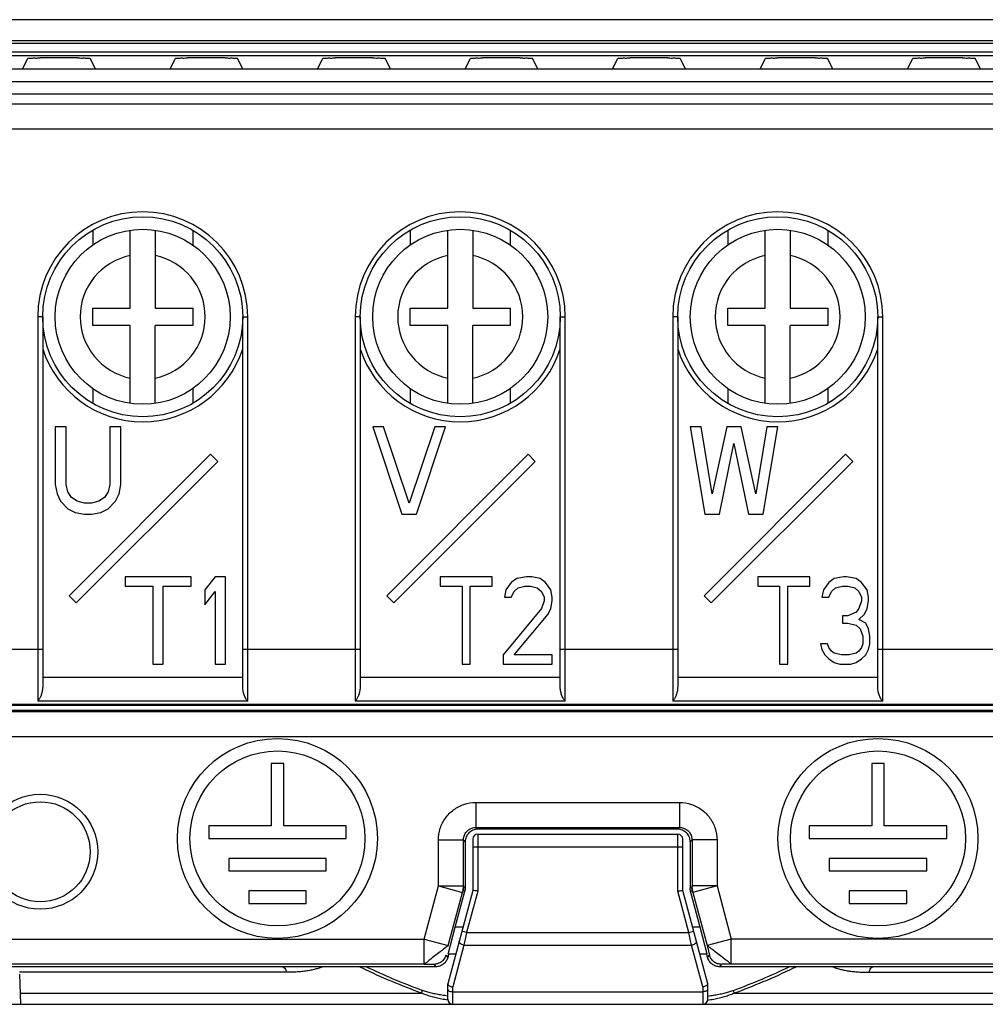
# Model space of a CAD drawing. Header units: millimetres. Extents: x 0 to 420, y 0 to 594.
# Tile 14 of 25: x 83 to 122, y 346 to 386. Entities that reach past the tile are written whole.
import ezdxf

# ---------------------------------------------------------------- set-up
doc = ezdxf.new("R2010")
doc.units = ezdxf.units.MM

msp = doc.modelspace()

# ---------------------------------------------------------------- linework, layer by layer
at = {"color": 7, "linetype": 'Continuous'}
for p, q in [((132.969, 385.512), (65.542, 385.512)), ((132.969, 384.664), (65.542, 384.664)), ((128.856, 384.56), (69.656, 384.56)), ((133.256, 384.07), (65.256, 384.07)), ((68.12, 384.225), (130.391, 384.225)), ((83.049, 383.54), (83.261, 383.963)), ((85.251, 383.98), (83.76, 383.98)), ((85.962, 383.54), (85.751, 383.963)), ((88.949, 383.54), (89.161, 383.963)), ((91.151, 383.98), (89.66, 383.98)), ((91.862, 383.54), (91.651, 383.963)), ((94.849, 383.54), (95.061, 383.963)), ((97.051, 383.98), (95.56, 383.98)), ((97.762, 383.54), (97.551, 383.963)), ((100.749, 383.54), (100.961, 383.963)), ((102.951, 383.98), (101.46, 383.98)), ((103.662, 383.54), (103.451, 383.963)), ((106.649, 383.54), (106.861, 383.963)), ((108.851, 383.98), (107.36, 383.98)), ((109.562, 383.54), (109.351, 383.963)), ((112.549, 383.54), (112.761, 383.963)), ((114.751, 383.98), (113.26, 383.98)), ((115.462, 383.54), (115.251, 383.963)), ((118.449, 383.54), (118.661, 383.963)), ((120.651, 383.98), (119.16, 383.98)), ((121.362, 383.54), (121.151, 383.963)), ((68.331, 383.54), (158.272, 383.54)), ((158.272, 383.027), (68.32, 383.027)), ((158.268, 382.527), (68.311, 382.527)), ((158.056, 382.127), (68.456, 382.127)), ((157.856, 381.127), (68.656, 381.127)), ((85.856, 377.085), (85.856, 376.497)), ((87.356, 373.977), (87.356, 377.091)), ((88.356, 377.091), (88.356, 373.977)), ((89.856, 377.085), (89.856, 376.497)), ((98.556, 377.085), (98.556, 376.494)), ((100.056, 373.977), (100.056, 377.091)), ((101.056, 377.091), (101.056, 373.977)), ((102.556, 377.085), (102.556, 376.494)), ((111.256, 377.085), (111.256, 376.494)), ((112.756, 373.977), (112.756, 377.091)), ((113.756, 377.091), (113.756, 373.977)), ((115.256, 377.085), (115.256, 376.494)), ((85.856, 373.277), (85.856, 373.977)), ((85.856, 373.977), (87.356, 373.977)), ((88.356, 373.977), (89.856, 373.977)), ((89.856, 373.977), (89.856, 373.277)), ((98.556, 373.277), (98.556, 373.977)), ((98.556, 373.977), (100.056, 373.977)), ((101.056, 373.977), (102.556, 373.977)), ((102.556, 373.977), (102.556, 373.277)), ((111.256, 373.277), (111.256, 373.977)), ((111.256, 373.977), (112.756, 373.977)), ((113.756, 373.977), (115.256, 373.977)), ((115.256, 373.977), (115.256, 373.277)), ((83.656, 373.627), (83.656, 358.253)), ((83.856, 373.627), (83.656, 373.627)), ((83.856, 373.627), (83.856, 358.836)), ((91.856, 358.836), (91.856, 373.627)), ((91.856, 373.627), (92.056, 373.627)), ((92.056, 358.253), (92.056, 373.627)), ((96.356, 373.627), (96.356, 358.253)), ((96.556, 373.627), (96.356, 373.627)), ((96.556, 373.627), (96.556, 358.836)), ((104.556, 358.836), (104.556, 373.627)), ((104.556, 373.627), (104.756, 373.627)), ((104.756, 358.253), (104.756, 373.627)), ((109.056, 373.627), (109.056, 358.253)), ((109.256, 373.627), (109.056, 373.627)), ((109.256, 373.627), (109.256, 358.836)), ((117.256, 358.836), (117.256, 373.627)), ((117.256, 373.627), (117.456, 373.627)), ((117.456, 358.253), (117.456, 373.627)), ((87.356, 373.277), (85.856, 373.277)), ((87.356, 370.163), (87.356, 373.277)), ((89.856, 373.277), (88.356, 373.277)), ((88.356, 370.163), (88.356, 373.277)), ((100.056, 373.277), (98.556, 373.277)), ((100.056, 370.163), (100.056, 373.277)), ((101.056, 370.163), (101.056, 373.277)), ((102.556, 373.277), (101.056, 373.277)), ((112.756, 373.277), (111.256, 373.277)), ((112.756, 370.163), (112.756, 373.277)), ((115.256, 373.277), (113.756, 373.277)), ((113.756, 370.163), (113.756, 373.277)), ((85.856, 370.756), (85.856, 370.169)), ((89.856, 370.756), (89.856, 370.169)), ((98.556, 370.76), (98.556, 370.169)), ((102.556, 370.76), (102.556, 370.169)), ((111.256, 370.76), (111.256, 370.169)), ((115.256, 370.76), (115.256, 370.169)), ((84.356, 369.227), (84.356, 366.918)), ((84.793, 369.227), (84.356, 369.227)), ((84.793, 366.918), (84.793, 369.227)), ((86.543, 369.227), (86.543, 366.918)), ((86.981, 369.227), (86.543, 369.227)), ((86.981, 366.918), (86.981, 369.227)), ((97.056, 369.227), (98.222, 365.727)), ((97.493, 369.227), (97.056, 369.227)), ((98.514, 366.174), (97.493, 369.227)), ((99.535, 369.227), (98.514, 366.174)), ((98.806, 365.727), (99.972, 369.227)), ((99.972, 369.227), (99.535, 369.227)), ((109.756, 369.227), (110.339, 365.727)), ((110.193, 369.227), (109.756, 369.227)), ((110.631, 366.546), (110.193, 369.227)), ((111.214, 369.227), (110.631, 366.546)), ((111.797, 369.227), (111.214, 369.227)), ((112.381, 366.546), (111.797, 369.227)), ((112.818, 369.227), (112.381, 366.546)), ((112.672, 365.727), (113.256, 369.227)), ((113.256, 369.227), (112.818, 369.227)), ((110.922, 365.727), (111.506, 368.557)), ((111.506, 368.557), (112.089, 365.727)), ((90.573, 368.127), (84.916, 362.47)), ((90.856, 367.844), (90.573, 368.127)), ((103.273, 368.127), (97.616, 362.47)), ((103.556, 367.844), (103.273, 368.127)), ((115.973, 368.127), (110.316, 362.47)), ((116.256, 367.844), (115.973, 368.127)), ((85.199, 362.187), (90.856, 367.844)), ((97.899, 362.187), (103.556, 367.844)), ((110.599, 362.187), (116.256, 367.844)), ((84.356, 366.918), (84.428, 366.546)), ((84.866, 366.62), (84.793, 366.918)), ((86.543, 366.918), (86.47, 366.62)), ((86.908, 366.546), (86.981, 366.918)), ((84.428, 366.546), (84.574, 366.248)), ((85.012, 366.397), (84.866, 366.62)), ((85.231, 366.248), (85.012, 366.397)), ((86.324, 366.397), (86.106, 366.248)), ((86.47, 366.62), (86.324, 366.397)), ((86.762, 366.248), (86.908, 366.546)), ((84.574, 366.248), (84.866, 365.95)), ((84.866, 365.95), (85.158, 365.801)), ((85.522, 366.174), (85.231, 366.248)), ((85.814, 366.174), (85.522, 366.174)), ((86.106, 366.248), (85.814, 366.174)), ((86.178, 365.801), (86.47, 365.95)), ((86.47, 365.95), (86.762, 366.248)), ((85.158, 365.801), (85.522, 365.727)), ((85.522, 365.727), (85.814, 365.727)), ((85.814, 365.727), (86.178, 365.801)), ((98.222, 365.727), (98.806, 365.727)), ((110.339, 365.727), (110.922, 365.727)), ((112.089, 365.727), (112.672, 365.727)), ((89.788, 363.227), (87.156, 363.227)), ((87.156, 363.227), (87.156, 362.854)), ((89.788, 362.854), (89.788, 363.227)), ((90.758, 363.227), (90.342, 362.705)), ((91.173, 363.227), (90.758, 363.227)), ((91.173, 359.727), (91.173, 363.227)), ((99.756, 363.227), (99.756, 362.854)), ((101.834, 363.227), (99.756, 363.227)), ((101.834, 362.854), (101.834, 363.227)), ((103.201, 363.227), (102.818, 363.152)), ((103.42, 363.227), (103.201, 363.227)), ((103.748, 363.152), (103.42, 363.227)), ((114.534, 363.227), (112.456, 363.227)), ((112.456, 363.227), (112.456, 362.854)), ((114.534, 362.854), (114.534, 363.227)), ((115.901, 363.227), (115.518, 363.152)), ((116.01, 363.227), (115.901, 363.227)), ((116.393, 363.152), (116.01, 363.227)), ((87.156, 362.854), (88.264, 362.854)), ((88.264, 362.854), (88.264, 359.727)), ((88.68, 362.854), (89.788, 362.854)), ((88.68, 359.727), (88.68, 362.854)), ((99.756, 362.854), (100.631, 362.854)), ((100.631, 362.854), (100.631, 359.727)), ((100.959, 359.727), (100.959, 362.854)), ((100.959, 362.854), (101.834, 362.854)), ((102.599, 363.003), (102.381, 362.705)), ((102.818, 363.152), (102.599, 363.003)), ((102.709, 362.631), (102.873, 362.78)), ((102.873, 362.78), (103.146, 362.854)), ((103.146, 362.854), (103.365, 362.854)), ((103.365, 362.854), (103.638, 362.78)), ((103.638, 362.78), (103.802, 362.631)), ((103.966, 363.003), (103.748, 363.152)), ((104.185, 362.705), (103.966, 363.003)), ((112.456, 362.854), (113.331, 362.854)), ((113.331, 362.854), (113.331, 359.727)), ((113.659, 362.854), (114.534, 362.854)), ((113.659, 359.727), (113.659, 362.854)), ((115.299, 363.003), (115.081, 362.705)), ((115.518, 363.152), (115.299, 363.003)), ((115.409, 362.631), (115.573, 362.78)), ((115.573, 362.78), (115.846, 362.854)), ((115.846, 362.854), (116.065, 362.854)), ((116.065, 362.854), (116.338, 362.78)), ((116.338, 362.78), (116.502, 362.631)), ((116.612, 363.003), (116.393, 363.152)), ((116.831, 362.705), (116.612, 363.003)), ((84.916, 362.47), (85.199, 362.187)), ((90.342, 362.705), (90.342, 362.11)), ((90.342, 362.11), (90.758, 362.631)), ((90.758, 362.631), (90.758, 359.727)), ((97.616, 362.47), (97.899, 362.187)), ((102.381, 362.705), (102.326, 362.408)), ((102.326, 362.408), (102.599, 362.408)), ((102.599, 362.408), (102.709, 362.631)), ((103.802, 362.631), (103.912, 362.408)), ((103.912, 362.408), (103.912, 362.259)), ((104.24, 362.408), (104.185, 362.705)), ((104.24, 362.259), (104.24, 362.408)), ((110.316, 362.47), (110.599, 362.187)), ((115.081, 362.705), (115.026, 362.408)), ((115.026, 362.408), (115.299, 362.408)), ((115.299, 362.408), (115.409, 362.631)), ((116.502, 362.631), (116.612, 362.408)), ((116.612, 362.408), (116.612, 362.259)), ((116.885, 362.408), (116.831, 362.705)), ((116.885, 362.259), (116.885, 362.408)), ((103.912, 362.259), (103.802, 361.961)), ((104.185, 361.961), (104.24, 362.259)), ((116.612, 362.259), (116.502, 361.961)), ((116.831, 361.961), (116.885, 362.259)), ((103.802, 361.961), (102.271, 360.099)), ((102.709, 360.099), (104.076, 361.737)), ((104.076, 361.737), (104.185, 361.961)), ((115.846, 361.663), (115.846, 361.365)), ((116.065, 361.663), (115.846, 361.663)), ((116.393, 361.812), (116.065, 361.663)), ((116.502, 361.961), (116.393, 361.812)), ((116.502, 361.514), (116.721, 361.737)), ((116.721, 361.737), (116.831, 361.961)), ((115.846, 361.365), (116.065, 361.365)), ((116.065, 361.365), (116.393, 361.291)), ((116.393, 361.291), (116.557, 361.142)), ((116.776, 361.365), (116.502, 361.514)), ((116.885, 361.142), (116.776, 361.365)), ((116.557, 361.142), (116.666, 360.844)), ((116.666, 360.844), (116.666, 360.546)), ((116.94, 360.844), (116.885, 361.142)), ((116.94, 360.546), (116.94, 360.844)), ((114.971, 360.546), (115.026, 360.322)), ((115.245, 360.546), (114.971, 360.546)), ((115.299, 360.397), (115.245, 360.546)), ((116.666, 360.546), (116.612, 360.397)), ((116.885, 360.322), (116.94, 360.546)), ((65.956, 360.327), (83.856, 360.327)), ((91.856, 360.327), (96.556, 360.327)), ((102.271, 360.099), (102.271, 359.727)), ((104.24, 360.099), (102.709, 360.099)), ((104.24, 359.727), (104.24, 360.099)), ((104.556, 360.327), (109.256, 360.327)), ((115.026, 360.322), (115.135, 360.099)), ((115.135, 360.099), (115.299, 359.95)), ((115.409, 360.248), (115.299, 360.397)), ((115.518, 360.174), (115.409, 360.248)), ((115.791, 360.099), (115.518, 360.174)), ((116.12, 360.099), (115.791, 360.099)), ((116.393, 360.174), (116.12, 360.099)), ((116.502, 360.248), (116.393, 360.174)), ((116.612, 360.397), (116.502, 360.248)), ((116.612, 359.95), (116.776, 360.099)), ((116.776, 360.099), (116.885, 360.322)), ((117.256, 360.327), (121.956, 360.327)), ((88.264, 359.727), (88.68, 359.727)), ((90.758, 359.727), (91.173, 359.727)), ((100.631, 359.727), (100.959, 359.727)), ((102.271, 359.727), (104.24, 359.727)), ((113.331, 359.727), (113.659, 359.727)), ((115.299, 359.95), (115.518, 359.801)), ((115.518, 359.801), (115.737, 359.727)), ((115.737, 359.727), (116.174, 359.727)), ((116.174, 359.727), (116.393, 359.801)), ((116.393, 359.801), (116.612, 359.95)), ((91.856, 359.195), (83.856, 359.195)), ((104.556, 359.195), (96.556, 359.195)), ((117.256, 359.195), (109.256, 359.195)), ((65.71, 358.127), (160.356, 358.127)), ((131.056, 358.077), (79.456, 358.077)), ((92.056, 358.253), (83.656, 358.253)), ((104.756, 358.253), (96.356, 358.253)), ((117.456, 358.253), (109.056, 358.253)), ((131.052, 357.877), (79.459, 357.877)), ((79.512, 357.842), (131, 357.842)), ((78.512, 356.842), (131.999, 356.842)), ((92.996, 355.757), (92.996, 353.257)), ((93.496, 355.757), (92.996, 355.757)), ((93.496, 353.257), (93.496, 355.757)), ((117.016, 355.757), (117.016, 353.257)), ((117.516, 355.757), (117.016, 355.757)), ((117.516, 353.257), (117.516, 355.757)), ((101.184, 354.198), (109.327, 354.198)), ((101.184, 354.198), (101.184, 353.198)), ((109.327, 354.198), (109.327, 353.198)), ((90.496, 353.257), (90.496, 352.757)), ((92.996, 353.257), (90.496, 353.257)), ((95.996, 353.257), (93.496, 353.257)), ((95.996, 352.757), (95.996, 353.257)), ((101.184, 353.198), (109.327, 353.198)), ((101.255, 353.127), (101.184, 353.198)), ((109.256, 353.127), (101.255, 353.127)), ((101.256, 352.927), (109.256, 352.927)), ((101.256, 352.927), (101.256, 350.652)), ((109.327, 353.198), (109.256, 353.127)), ((109.256, 350.652), (109.256, 352.927)), ((114.516, 353.257), (114.516, 352.757)), ((117.016, 353.257), (114.516, 353.257)), ((120.016, 353.257), (117.516, 353.257)), ((120.016, 352.757), (120.016, 353.257)), ((90.496, 352.757), (95.996, 352.757)), ((99.684, 350.859), (99.684, 352.698)), ((99.684, 352.698), (100.684, 352.698)), ((100.684, 350.859), (100.684, 352.698)), ((100.756, 352.627), (100.684, 352.698)), ((100.756, 352.627), (100.756, 350.784)), ((101.056, 352.727), (101.056, 350.679)), ((109.456, 350.679), (109.456, 352.727)), ((109.827, 352.698), (109.756, 352.627)), ((109.756, 352.627), (109.756, 350.784)), ((109.827, 352.698), (109.827, 350.859)), ((110.827, 352.698), (109.827, 352.698)), ((110.827, 352.698), (110.827, 350.859)), ((114.516, 352.757), (120.016, 352.757)), ((101.056, 352.427), (109.456, 352.427)), ((91.296, 351.957), (91.296, 351.457)), ((95.196, 351.957), (91.296, 351.957)), ((95.196, 351.457), (95.196, 351.957)), ((115.316, 351.957), (115.316, 351.457)), ((119.216, 351.957), (115.316, 351.957)), ((119.216, 351.457), (119.216, 351.957)), ((91.296, 351.457), (95.196, 351.457)), ((115.316, 351.457), (119.216, 351.457)), ((92.096, 350.657), (92.096, 350.157)), ((94.396, 350.657), (92.096, 350.657)), ((94.396, 350.157), (94.396, 350.657)), ((99.113, 348.728), (99.684, 350.859)), ((99.684, 350.859), (100.65, 350.601)), ((99.684, 350.859), (100.684, 350.859)), ((101.056, 350.679), (100.056, 346.947)), ((100.079, 348.47), (100.65, 350.601)), ((100.351, 349.207), (100.739, 350.655)), ((100.739, 350.655), (100.668, 350.664)), ((100.756, 350.784), (100.685, 350.793)), ((101.256, 350.652), (100.811, 348.993)), ((109.7, 348.993), (109.256, 350.652)), ((110.456, 346.947), (109.456, 350.679)), ((109.756, 350.784), (109.826, 350.793)), ((109.773, 350.655), (109.843, 350.664)), ((110.16, 349.207), (109.773, 350.655)), ((110.827, 350.859), (109.827, 350.859)), ((110.827, 350.859), (109.861, 350.601)), ((109.861, 350.601), (110.432, 348.47)), ((110.827, 350.859), (111.398, 348.728)), ((116.116, 350.657), (116.116, 350.157)), ((118.416, 350.657), (116.116, 350.657)), ((118.416, 350.157), (118.416, 350.657)), ((92.096, 350.157), (94.396, 350.157)), ((116.116, 350.157), (118.416, 350.157)), ((100.072, 348.127), (100.351, 349.207)), ((100.661, 349.207), (100.351, 349.207)), ((100.811, 348.993), (100.618, 349.045)), ((100.811, 348.993), (109.7, 348.993)), ((109.7, 348.993), (109.893, 349.045)), ((110.16, 349.207), (109.85, 349.207)), ((110.439, 348.127), (110.16, 349.207)), ((78.512, 348.728), (99.113, 348.728)), ((99.113, 347.729), (99.113, 348.728)), ((99.113, 348.728), (100.079, 348.47)), ((111.398, 348.728), (110.432, 348.47)), ((131.999, 348.728), (111.398, 348.728)), ((111.398, 347.729), (111.398, 348.728)), ((100.704, 348.493), (100.256, 346.82)), ((100.704, 348.493), (109.807, 348.493)), ((110.256, 346.82), (109.807, 348.493)), ((99.985, 348.092), (100.058, 347.997)), ((100.093, 348.127), (100.058, 347.997)), ((100.372, 348.127), (100.072, 348.127)), ((110.439, 348.127), (110.139, 348.127)), ((110.453, 347.997), (110.418, 348.127)), ((110.453, 347.997), (110.526, 348.092)), ((99.575, 347.627), (79.41, 347.627)), ((99.113, 347.729), (79.512, 347.729)), ((93.608, 347.404), (82.928, 347.404)), ((99.502, 347.722), (99.575, 347.627)), ((110.936, 347.627), (111.009, 347.722)), ((131.101, 347.627), (110.936, 347.627)), ((131, 347.729), (111.398, 347.729)), ((116.903, 347.404), (127.583, 347.404)), ((82.978, 346.128), (82.936, 347.333)), ((100.056, 346.327), (100.056, 346.947)), ((100.256, 346.127), (100.256, 346.82)), ((100.256, 346.627), (110.256, 346.627)), ((110.256, 346.82), (110.256, 346.127)), ((110.456, 346.327), (110.456, 346.947)), ((82.962, 346.572), (99.005, 346.572)), ((111.506, 346.572), (127.549, 346.572)), ((80.211, 346.127), (127.533, 346.127))]:
    msp.add_line(p, q, dxfattribs=at)
for centre, radius in [((87.856, 373.627), 4), ((100.556, 373.627), 4), ((113.256, 373.627), 4), ((87.856, 373.627), 3.5), ((100.556, 373.627), 3.5), ((113.256, 373.627), 3.5), ((93.246, 352.757), 4), ((117.266, 352.757), 4), ((93.246, 352.757), 3.5), ((117.266, 352.757), 3.5), ((83.756, 352.227), 2.3), ((83.756, 352.227), 2)]:
    msp.add_circle(centre, radius, dxfattribs=at)
for centre, radius, start, end in [((87.856, 373.627), 4.2, 0, 180), ((100.556, 373.627), 4.2, 0, 180), ((113.256, 373.627), 4.2, 0, 180), ((87.856, 373.627), 2.5, 101.537, 258.463), ((87.856, 373.627), 2.5, 281.537, 78.463), ((100.556, 373.627), 2.5, 101.537, 258.463), ((100.556, 373.627), 2.5, 281.537, 78.463), ((113.256, 373.627), 2.5, 101.537, 258.463), ((113.256, 373.627), 2.5, 281.537, 78.463), ((87.856, 373.627), 4.2, 197.7439, 342.2548), ((100.556, 373.627), 4.2, 197.744, 342.2548), ((113.256, 373.627), 4.2, 197.744, 342.2548), ((101.256, 352.727), 0.2, 90, 180), ((109.256, 352.727), 0.2, 0, 90), ((100.256, 346.327), 0.2, 180, 270), ((110.256, 346.327), 0.2, 270, 0)]:
    msp.add_arc(centre, radius, start, end, dxfattribs=at)
for points, start_tangent, end_tangent in [([(83.261, 383.963), (83.301, 383.969), (83.411, 383.975), (83.573, 383.979), (83.76, 383.98)], (0.447105, 0.894482), (1, 0)), ([(85.251, 383.98), (85.438, 383.979), (85.6, 383.975), (85.71, 383.969), (85.751, 383.963)], (1, 0), (0.447105, -0.894482)), ([(89.161, 383.963), (89.201, 383.969), (89.311, 383.975), (89.473, 383.979), (89.66, 383.98)], (0.447105, 0.894482), (1, 0)), ([(91.151, 383.98), (91.338, 383.979), (91.5, 383.975), (91.61, 383.969), (91.651, 383.963)], (1, 0), (0.447105, -0.894482)), ([(95.061, 383.963), (95.101, 383.969), (95.211, 383.975), (95.373, 383.979), (95.56, 383.98)], (0.447105, 0.894482), (1, 0)), ([(97.051, 383.98), (97.238, 383.979), (97.4, 383.975), (97.51, 383.969), (97.551, 383.963)], (1, 0), (0.447105, -0.894482)), ([(100.961, 383.963), (101.001, 383.969), (101.111, 383.975), (101.273, 383.979), (101.46, 383.98)], (0.447105, 0.894482), (1, 0)), ([(102.951, 383.98), (103.138, 383.979), (103.3, 383.975), (103.41, 383.969), (103.451, 383.963)], (1, 0), (0.447105, -0.894482)), ([(106.861, 383.963), (106.901, 383.969), (107.011, 383.975), (107.173, 383.979), (107.36, 383.98)], (0.447105, 0.894482), (1, 0)), ([(108.851, 383.98), (109.038, 383.979), (109.2, 383.975), (109.31, 383.969), (109.351, 383.963)], (1, 0), (0.447105, -0.894482)), ([(112.761, 383.963), (112.801, 383.969), (112.911, 383.975), (113.073, 383.979), (113.26, 383.98)], (0.447105, 0.894482), (1, 0)), ([(114.751, 383.98), (114.938, 383.979), (115.1, 383.975), (115.21, 383.969), (115.251, 383.963)], (1, 0), (0.447105, -0.894482)), ([(118.661, 383.963), (118.701, 383.969), (118.811, 383.975), (118.973, 383.979), (119.16, 383.98)], (0.447105, 0.894482), (1, 0)), ([(120.651, 383.98), (120.838, 383.979), (121, 383.975), (121.11, 383.969), (121.151, 383.963)], (1, 0), (0.447105, -0.894482)), ([(83.856, 358.836), (83.846, 358.703), (83.818, 358.571), (83.776, 358.447), (83.721, 358.338), (83.656, 358.253)], (0, -1), (-0.703856, -0.710343)), ([(92.056, 358.253), (91.975, 358.363), (91.912, 358.507), (91.871, 358.669), (91.856, 358.836)], (-0.703856, 0.710343), (0, 1)), ([(96.556, 358.836), (96.546, 358.703), (96.518, 358.571), (96.476, 358.447), (96.421, 358.338), (96.356, 358.253)], (0, -1), (-0.703856, -0.710343)), ([(104.756, 358.253), (104.675, 358.363), (104.612, 358.507), (104.571, 358.669), (104.556, 358.836)], (-0.703856, 0.710343), (0, 1)), ([(109.256, 358.836), (109.246, 358.703), (109.218, 358.571), (109.176, 358.447), (109.121, 358.338), (109.056, 358.253)], (0, -1), (-0.703856, -0.710343)), ([(117.456, 358.253), (117.375, 358.363), (117.312, 358.507), (117.271, 358.669), (117.256, 358.836)], (-0.703856, 0.710343), (0, 1)), ([(99.684, 352.698), (99.759, 353.165), (99.968, 353.575), (100.289, 353.901), (100.705, 354.119), (101.184, 354.198)], (0.000014, 1), (1, -0.000077)), ([(109.327, 354.198), (109.806, 354.119), (110.222, 353.901), (110.544, 353.575), (110.752, 353.165), (110.827, 352.698)], (1, 0.000077), (0.000014, -1)), ([(100.684, 352.698), (100.709, 352.854), (100.778, 352.991), (100.886, 353.099), (101.024, 353.172), (101.184, 353.198)], (-0.000603, 1), (1, -0.000682)), ([(101.255, 353.127), (101.066, 353.089), (100.903, 352.981), (100.793, 352.817), (100.756, 352.627)], (-1, 0), (0, -1)), ([(109.756, 352.627), (109.718, 352.817), (109.608, 352.981), (109.445, 353.089), (109.256, 353.127)], (0, 1), (-1, 0)), ([(109.327, 353.198), (109.487, 353.172), (109.625, 353.099), (109.733, 352.991), (109.802, 352.854), (109.827, 352.698)], (1, 0.000683), (-0.000603, -1)), ([(100.684, 350.859), (100.68, 350.829), (100.671, 350.77), (100.659, 350.689), (100.653, 350.629), (100.65, 350.601)], (-0.039476, -0.999221), (-0.218269, -0.975889)), ([(100.65, 350.601), (100.657, 350.624), (100.662, 350.645), (100.665, 350.653), (100.667, 350.659), (100.668, 350.663), (100.668, 350.664)], (0.259975, 0.965615), (0.991445, -0.130526)), ([(100.685, 350.793), (100.684, 350.761), (100.681, 350.728), (100.676, 350.696), (100.668, 350.664)], (-0.00004, -1), (-0.25878, -0.965936)), ([(100.684, 350.859), (100.684, 350.835), (100.685, 350.814), (100.685, 350.805), (100.685, 350.799), (100.685, 350.795), (100.685, 350.793)], (0.001422, -0.999999), (0.991445, -0.130526)), ([(100.756, 350.718), (100.746, 350.687), (100.739, 350.655)], (-0.130526, -0.991445), (-0.258819, -0.965926)), ([(100.756, 350.718), (100.746, 350.687), (100.739, 350.655)], (-0.130526, -0.991445), (-0.258819, -0.965926)), ([(100.756, 350.718), (100.746, 350.687), (100.739, 350.655)], (-0.130526, -0.991445), (-0.258819, -0.965926)), ([(100.756, 350.784), (100.754, 350.751), (100.756, 350.718)], (0, -1), (-0.130526, -0.991445)), ([(100.756, 350.784), (100.754, 350.751), (100.756, 350.718)], (0, -1), (-0.130526, -0.991445)), ([(100.756, 350.784), (100.754, 350.751), (100.756, 350.718)], (0, -1), (-0.130526, -0.991445)), ([(101.256, 350.652), (101.156, 350.666), (101.083, 350.675), (101.056, 350.679)], (-0.991445, 0.130526), (-0.991445, 0.130526)), ([(109.256, 350.652), (109.355, 350.666), (109.429, 350.675), (109.456, 350.679)], (0.991445, 0.130526), (0.991445, 0.130526)), ([(109.756, 350.718), (109.757, 350.751), (109.756, 350.784)], (-0.130526, 0.991445), (0, 1)), ([(109.756, 350.718), (109.757, 350.751), (109.756, 350.784)], (-0.130526, 0.991445), (0, 1)), ([(109.756, 350.718), (109.757, 350.751), (109.756, 350.784)], (-0.130526, 0.991445), (0, 1)), ([(109.773, 350.655), (109.765, 350.687), (109.756, 350.718)], (-0.258819, 0.965926), (-0.130526, 0.991445)), ([(109.773, 350.655), (109.765, 350.687), (109.756, 350.718)], (-0.258819, 0.965926), (-0.130526, 0.991445)), ([(109.773, 350.655), (109.765, 350.687), (109.756, 350.718)], (-0.258819, 0.965926), (-0.130526, 0.991445)), ([(109.827, 350.859), (109.827, 350.835), (109.826, 350.814), (109.826, 350.805), (109.826, 350.799), (109.826, 350.795), (109.826, 350.793)], (-0.001197, -0.999999), (-0.991445, -0.130526)), ([(109.843, 350.664), (109.835, 350.696), (109.83, 350.728), (109.827, 350.761), (109.826, 350.793)], (-0.25878, 0.965936), (-0.00004, 1)), ([(109.861, 350.601), (109.857, 350.631), (109.851, 350.69), (109.841, 350.771), (109.831, 350.831), (109.827, 350.859)], (-0.220487, 0.97539), (-0.041747, 0.999128)), ([(109.861, 350.601), (109.854, 350.624), (109.849, 350.645), (109.846, 350.653), (109.845, 350.659), (109.843, 350.663), (109.843, 350.664)], (-0.260192, 0.965557), (-0.991445, -0.130526)), ([(100.811, 348.993), (100.755, 348.733), (100.704, 348.493)], (-0.20964, -0.977779), (-0.209652, -0.977776)), ([(109.807, 348.493), (109.756, 348.733), (109.7, 348.993)], (-0.209652, 0.977776), (-0.20964, 0.977779)), ([(100.704, 348.493), (100.623, 348.518), (100.557, 348.556), (100.517, 348.601), (100.51, 348.645)], (-0.980399, 0.197023), (0.258819, 0.965926)), ([(109.807, 348.493), (109.888, 348.518), (109.954, 348.556), (109.994, 348.601), (110.001, 348.645)], (0.9804, 0.197018), (-0.258819, 0.965926)), ([(100.079, 348.47), (100.027, 348.43), (99.893, 348.329), (99.7, 348.184), (99.492, 348.018), (99.299, 347.872), (99.163, 347.769), (99.113, 347.729)], (-0.320756, -0.947162), (0.987637, -0.156756)), ([(100.079, 348.47), (100.027, 348.43), (99.893, 348.329), (99.7, 348.184), (99.492, 348.018), (99.299, 347.872), (99.163, 347.769), (99.113, 347.729)], (-0.320756, -0.947162), (0.987637, -0.156756)), ([(100.079, 348.47), (100.027, 348.43), (99.893, 348.329), (99.7, 348.184), (99.492, 348.018), (99.299, 347.872), (99.163, 347.769), (99.113, 347.729)], (-0.320756, -0.947162), (0.987637, -0.156756)), ([(111.398, 347.729), (111.346, 347.769), (111.213, 347.872), (111.023, 348.021), (110.809, 348.179), (110.619, 348.327), (110.484, 348.432), (110.432, 348.47)], (-0.997906, 0.064683), (0.104204, -0.994556)), ([(111.398, 347.729), (111.346, 347.769), (111.213, 347.872), (111.023, 348.021), (110.809, 348.179), (110.619, 348.327), (110.484, 348.432), (110.432, 348.47)], (-0.997906, 0.064683), (0.104204, -0.994556)), ([(111.398, 347.729), (111.346, 347.769), (111.213, 347.872), (111.023, 348.021), (110.809, 348.179), (110.619, 348.327), (110.484, 348.432), (110.432, 348.47)], (-0.997906, 0.064683), (0.104204, -0.994556)), ([(110.432, 348.47), (110.468, 348.333), (110.484, 348.27), (110.499, 348.213), (110.51, 348.164), (110.519, 348.127), (110.523, 348.113), (110.525, 348.102), (110.526, 348.095), (110.526, 348.092)], (0.258579, -0.96599), (-0.608761, -0.793353)), ([(99.985, 348.092), (99.958, 348.015), (99.918, 347.944), (99.867, 347.88), (99.806, 347.825), (99.738, 347.781), (99.663, 347.748), (99.502, 347.722)], (-0.259045, -0.965865), (-1, -0.000234)), ([(100.03, 347.92), (99.992, 347.85), (99.941, 347.786)], (-0.413556, -0.910478), (-0.6822, -0.731166)), ([(100.058, 347.997), (100.03, 347.92)], (-0.259103, -0.96585), (-0.413556, -0.910478)), ([(110.936, 347.627), (110.776, 347.653), (110.631, 347.73), (110.52, 347.85), (110.453, 347.997)], (-1, 0), (-0.259103, 0.96585)), ([(111.009, 347.722), (110.928, 347.729), (110.848, 347.748), (110.773, 347.781), (110.705, 347.825), (110.644, 347.88), (110.593, 347.944), (110.526, 348.092)], (-1, 0.000234), (-0.259045, 0.965865)), ([(93.434, 347.627), (93.502, 347.6), (93.562, 347.523), (93.608, 347.404)], (1, 0), (0.268553, -0.963265)), ([(95.055, 347.626), (95.026, 347.614), (94.879, 347.561), (94.713, 347.516), (94.529, 347.477), (94.326, 347.446), (94.106, 347.424), (93.868, 347.409), (93.608, 347.404)], (-0.916563, -0.399891), (-1, 0.000015)), ([(99.005, 346.572), (97.835, 347.03), (96.627, 347.578), (96.529, 347.626)], (-0.94094, 0.338573), (-0.898217, 0.439552)), ([(99.044, 346.676), (97.879, 347.134), (96.795, 347.626)], (-0.940314, 0.340309), (-0.901126, 0.433557)), ([(99.113, 347.729), (99.255, 347.728), (99.32, 347.727), (99.379, 347.726), (99.429, 347.725), (99.467, 347.724), (99.482, 347.724), (99.493, 347.723), (99.499, 347.722), (99.502, 347.722)], (1, -0.000249), (0.608761, -0.793353)), ([(99.941, 347.786), (99.88, 347.73), (99.735, 347.653), (99.575, 347.627)], (-0.6822, -0.731166), (-1, 0)), ([(111.398, 347.729), (111.257, 347.728), (111.191, 347.727), (111.133, 347.726), (111.083, 347.725), (111.044, 347.724), (111.029, 347.724), (111.019, 347.723), (111.012, 347.722), (111.009, 347.722)], (-1, -0.000914), (-0.608761, -0.793353)), ([(111.468, 346.676), (112.632, 347.134), (113.716, 347.626)], (0.940314, 0.340309), (0.901126, 0.433557)), ([(111.506, 346.572), (112.677, 347.03), (113.885, 347.578), (113.982, 347.626)], (0.94094, 0.338573), (0.898217, 0.439553)), ([(115.456, 347.626), (115.552, 347.588), (115.697, 347.542), (115.857, 347.502), (116.033, 347.469), (116.227, 347.441), (116.436, 347.421), (116.66, 347.408), (116.903, 347.404)], (0.91634, -0.400402), (1, -0.000006)), ([(116.903, 347.404), (116.949, 347.523), (117.01, 347.6), (117.077, 347.627)], (0.268553, 0.963265), (1, 0)), ([(99.005, 346.572), (99.017, 346.604), (99.03, 346.639), (99.044, 346.676)], (0.348381, 0.937353), (0.340671, 0.940183)), ([(100.056, 346.454), (99.824, 346.488), (99.607, 346.527), (99.405, 346.57), (99.217, 346.62), (99.044, 346.676)], (-0.991385, 0.13098), (-0.940457, 0.339913)), ([(100.056, 346.94), (100.083, 346.887), (100.156, 346.844), (100.256, 346.82)], (0, -1), (0.995119, -0.09868)), ([(100.056, 346.727), (100.082, 346.677), (100.156, 346.64), (100.256, 346.627)], (0, -1), (1, 0)), ([(110.456, 346.94), (110.429, 346.887), (110.355, 346.844), (110.256, 346.82)], (0, -1), (-0.995119, -0.09868)), ([(110.456, 346.727), (110.429, 346.677), (110.356, 346.64), (110.256, 346.627)], (0, -1), (-1, 0)), ([(110.456, 346.454), (110.688, 346.488), (110.905, 346.527), (111.108, 346.571), (111.295, 346.62), (111.468, 346.676)], (0.991382, 0.131), (0.940493, 0.339813)), ([(111.468, 346.676), (111.481, 346.639), (111.494, 346.604), (111.506, 346.572)], (0.340671, -0.940183), (0.348381, -0.937353)), ([(100.059, 346.291), (99.816, 346.334), (99.591, 346.383), (99.38, 346.438), (99.185, 346.501), (99.005, 346.572)], (-0.987496, 0.157643), (-0.914429, 0.404746)), ([(110.452, 346.291), (110.697, 346.334), (110.922, 346.383), (111.132, 346.439), (111.327, 346.501), (111.506, 346.572)], (0.987493, 0.157662), (0.914416, 0.404776)), ([(82.978, 346.128), (82.965, 346.127)], (0.034899, -0.999391), (-1, 0))]:
    msp.add_spline(points, degree=3, dxfattribs=dict(at, start_tangent=start_tangent, end_tangent=end_tangent))

doc.saveas('drawing.dxf')
